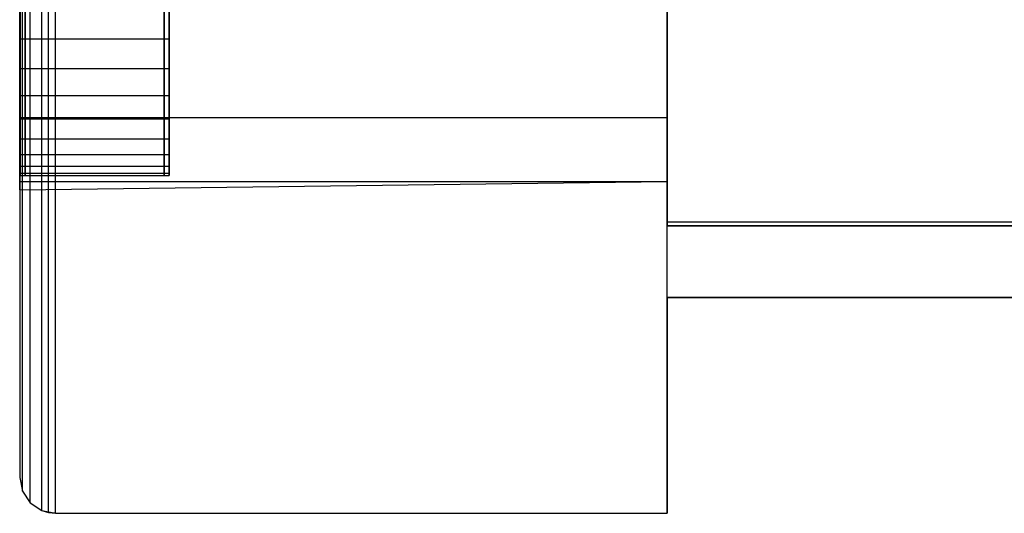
# Model space of a CAD drawing. Extents: x 0.1 to 19.8, y 1 to 3.5.
# Tile 1 of 30: x 0.098 to 0.637, y 1.002 to 1.272. Entities that reach past the tile are written whole.
import ezdxf

# ---------------------------------------------------------------- set-up
doc = ezdxf.new("R2010")
doc.units = 0
doc.header["$MEASUREMENT"] = 0
doc.layers.get('0').update_dxf_attribs({"color": 13, "linetype": 'CONTINUOUS'})

# ---------------------------------------------------------------- blocks, each defined once
blk = doc.blocks.new('OUTLINE_S_STL_2')
at = {"color": 0}
for p, q in [((0.11427, 1.002, -3.62167), (0.11427, 3.48156, -3.62167)), ((0.11427, 1.002, -3.62167), (0.11427, 3.48156, -3.62167)), ((0.11811, 1.00163, -3.62205), (0.11811, 3.48194, -3.62205)), ((0.11811, 1.00163, -3.62205), (0.11811, 3.48194, -3.62205)), ((0.45276, 1.00163, -3.62205), (0.45276, 3.48194, -3.62205)), ((0.45276, 1.00163, -3.62205), (0.45276, 3.48194, -3.62205)), ((0.10419, 1.00739, -3.61628), (0.10419, 3.47618, -3.61628)), ((0.10419, 1.00739, -3.61628), (0.10419, 3.47618, -3.61628)), ((0.11058, 1.00312, -3.62055), (0.11058, 3.48044, -3.62055)), ((0.11058, 1.00312, -3.62055), (0.11058, 3.48044, -3.62055)), ((0.09992, 1.01378, -3.6099), (0.09992, 3.46979, -3.6099)), ((0.09992, 1.01378, -3.6099), (0.09992, 3.46979, -3.6099)), ((0.09843, 3.46226), (0.09843, 1.02131)), ((0.09843, 3.46226, -3.60236), (0.09843, 1.02131, -3.60236)), ((0.09843, 3.46226), (0.09843, 1.02131)), ((0.09843, 3.46226, -3.60236), (0.09843, 1.02131, -3.60236)), ((0.45276, 3.32446), (0.45276, 1.15911)), ((0.45276, 3.32446), (0.45276, 1.15911)), ((0.45276, 1.16107, -3.52554), (0.45276, 3.32249, -3.52554)), ((0.45276, 1.16107, -3.16819), (0.45276, 3.32249, -3.16819)), ((0.45276, 1.16107, -3.53966), (0.45276, 3.32249, -3.53966)), ((0.09843, 1.2184, -0.79549), (0.09843, 1.28043, -0.83831)), ((0.09843, 1.28043, -0.54382), (0.09843, 1.2184, -0.58663)), ((0.09843, 1.28043, -2.82126), (0.09843, 1.2184, -2.86408)), ((0.09843, 1.2184, -3.07293), (0.09843, 1.28043, -3.11575)), ((0.09843, 1.2184, -3.07293), (0.09843, 1.28043, -3.11575)), ((0.09843, 1.28043, -2.82126), (0.09843, 1.2184, -2.86408)), ((0.09843, 1.28043, -0.54382), (0.09843, 1.2184, -0.58663)), ((0.09843, 1.2184, -0.79549), (0.09843, 1.28043, -0.83831)), ((0.09867, 1.26147, -0.5615), (0.09867, 1.27902, -0.55285)), ((0.09867, 1.27902, -0.82928), (0.09867, 1.26147, -0.82063)), ((0.09867, 1.27902, -0.82928), (0.09867, 1.26147, -0.82063)), ((0.09867, 1.26147, -0.5615), (0.09867, 1.27902, -0.55285)), ((0.1015, 1.27902, -3.10672), (0.1015, 1.26147, -3.09807)), ((0.1015, 1.26147, -2.83894), (0.1015, 1.27902, -2.83029)), ((0.1015, 1.26147, -2.83894), (0.1015, 1.27902, -2.83029)), ((0.1015, 1.27902, -3.10672), (0.1015, 1.26147, -3.09807)), ((0.17741, 1.26147, -0.82063), (0.17741, 1.27902, -0.82928)), ((0.17741, 1.27902, -0.55285), (0.17741, 1.26147, -0.5615)), ((0.17741, 1.26147, -0.82063), (0.17741, 1.27902, -0.82928)), ((0.17741, 1.27902, -0.55285), (0.17741, 1.26147, -0.5615)), ((0.18024, 1.27902, -2.83029), (0.18024, 1.26147, -2.83894)), ((0.18024, 1.26147, -3.09807), (0.18024, 1.27902, -3.10672)), ((0.18024, 1.27902, -2.83029), (0.18024, 1.26147, -2.83894)), ((0.18024, 1.26147, -3.09807), (0.18024, 1.27902, -3.10672)), ((0.45276, 1.28043, -0.83831), (0.45276, 1.2184, -0.79549)), ((0.45276, 1.2184, -0.58663), (0.45276, 1.28043, -0.54382)), ((0.45276, 1.28043, -3.11575), (0.45276, 1.2184, -3.07293)), ((0.45276, 1.2184, -2.86408), (0.45276, 1.28043, -2.82126)), ((0.45276, 1.28043, -3.11575), (0.45276, 1.2184, -3.07293)), ((0.45276, 1.2184, -2.86408), (0.45276, 1.28043, -2.82126)), ((0.45276, 1.2184, -0.58663), (0.45276, 1.28043, -0.54382)), ((0.45276, 1.28043, -0.83831), (0.45276, 1.2184, -0.79549)), ((0.09867, 1.2452, -0.57237), (0.09867, 1.26147, -0.5615)), ((0.09867, 1.26147, -0.82063), (0.09867, 1.2452, -0.80975)), ((0.09867, 1.26147, -0.82063), (0.09867, 1.2452, -0.80975)), ((0.09867, 1.26147, -0.82063), (0.17741, 1.26147, -0.82063)), ((0.09867, 1.26147, -0.82063), (0.17741, 1.26147, -0.82063)), ((0.09867, 1.26147, -0.5615), (0.17741, 1.26147, -0.5615)), ((0.09867, 1.2452, -0.57237), (0.09867, 1.26147, -0.5615)), ((0.09867, 1.26147, -0.5615), (0.17741, 1.26147, -0.5615)), ((0.1015, 1.26147, -3.09807), (0.1015, 1.2452, -3.08719)), ((0.1015, 1.2452, -2.84981), (0.1015, 1.26147, -2.83894)), ((0.1015, 1.26147, -2.83894), (0.18024, 1.26147, -2.83894)), ((0.1015, 1.2452, -2.84981), (0.1015, 1.26147, -2.83894)), ((0.1015, 1.26147, -2.83894), (0.18024, 1.26147, -2.83894)), ((0.1015, 1.26147, -3.09807), (0.1015, 1.2452, -3.08719)), ((0.1015, 1.26147, -3.09807), (0.18024, 1.26147, -3.09807)), ((0.1015, 1.26147, -3.09807), (0.18024, 1.26147, -3.09807)), ((0.17741, 1.2452, -0.80975), (0.17741, 1.26147, -0.82063)), ((0.17741, 1.26147, -0.5615), (0.17741, 1.2452, -0.57237)), ((0.17741, 1.2452, -0.80975), (0.17741, 1.26147, -0.82063)), ((0.17741, 1.26147, -0.5615), (0.17741, 1.2452, -0.57237)), ((0.18024, 1.26147, -2.83894), (0.18024, 1.2452, -2.84981)), ((0.18024, 1.2452, -3.08719), (0.18024, 1.26147, -3.09807)), ((0.18024, 1.26147, -2.83894), (0.18024, 1.2452, -2.84981)), ((0.18024, 1.2452, -3.08719), (0.18024, 1.26147, -3.09807)), ((0.09867, 1.23048, -0.58528), (0.09867, 1.2452, -0.57237)), ((0.09867, 1.2452, -0.80975), (0.09867, 1.23048, -0.79685)), ((0.09867, 1.2452, -0.80975), (0.09867, 1.23048, -0.79685)), ((0.09867, 1.2452, -0.80975), (0.17741, 1.2452, -0.80975)), ((0.09867, 1.2452, -0.80975), (0.17741, 1.2452, -0.80975)), ((0.09867, 1.2452, -0.57237), (0.17741, 1.2452, -0.57237)), ((0.09867, 1.23048, -0.58528), (0.09867, 1.2452, -0.57237)), ((0.09867, 1.2452, -0.57237), (0.17741, 1.2452, -0.57237)), ((0.1015, 1.2452, -3.08719), (0.1015, 1.23048, -3.07429)), ((0.1015, 1.23048, -2.86272), (0.1015, 1.2452, -2.84981)), ((0.1015, 1.2452, -2.84981), (0.18024, 1.2452, -2.84981)), ((0.1015, 1.23048, -2.86272), (0.1015, 1.2452, -2.84981)), ((0.1015, 1.2452, -2.84981), (0.18024, 1.2452, -2.84981)), ((0.1015, 1.2452, -3.08719), (0.1015, 1.23048, -3.07429)), ((0.1015, 1.2452, -3.08719), (0.18024, 1.2452, -3.08719)), ((0.1015, 1.2452, -3.08719), (0.18024, 1.2452, -3.08719)), ((0.17741, 1.23048, -0.79685), (0.17741, 1.2452, -0.80975)), ((0.17741, 1.2452, -0.57237), (0.17741, 1.23048, -0.58528)), ((0.17741, 1.23048, -0.79685), (0.17741, 1.2452, -0.80975)), ((0.17741, 1.2452, -0.57237), (0.17741, 1.23048, -0.58528)), ((0.18024, 1.2452, -2.84981), (0.18024, 1.23048, -2.86272)), ((0.18024, 1.23048, -3.07429), (0.18024, 1.2452, -3.08719)), ((0.18024, 1.2452, -2.84981), (0.18024, 1.23048, -2.86272)), ((0.18024, 1.23048, -3.07429), (0.18024, 1.2452, -3.08719)), ((0.09867, 1.21758, -0.59999), (0.09867, 1.23048, -0.58528)), ((0.09867, 1.23048, -0.79685), (0.09867, 1.21758, -0.78214)), ((0.09867, 1.23048, -0.79685), (0.09867, 1.21758, -0.78214)), ((0.09867, 1.23048, -0.79685), (0.17741, 1.23048, -0.79685)), ((0.09867, 1.23048, -0.79685), (0.17741, 1.23048, -0.79685)), ((0.09867, 1.23048, -0.58528), (0.17741, 1.23048, -0.58528)), ((0.09867, 1.21758, -0.59999), (0.09867, 1.23048, -0.58528)), ((0.09867, 1.23048, -0.58528), (0.17741, 1.23048, -0.58528)), ((0.1015, 1.23048, -3.07429), (0.1015, 1.21758, -3.05958)), ((0.1015, 1.21758, -2.87743), (0.1015, 1.23048, -2.86272)), ((0.1015, 1.23048, -2.86272), (0.18024, 1.23048, -2.86272)), ((0.1015, 1.21758, -2.87743), (0.1015, 1.23048, -2.86272)), ((0.1015, 1.23048, -2.86272), (0.18024, 1.23048, -2.86272)), ((0.1015, 1.23048, -3.07429), (0.1015, 1.21758, -3.05958)), ((0.1015, 1.23048, -3.07429), (0.18024, 1.23048, -3.07429)), ((0.1015, 1.23048, -3.07429), (0.18024, 1.23048, -3.07429)), ((0.17741, 1.21758, -0.78214), (0.17741, 1.23048, -0.79685)), ((0.17741, 1.23048, -0.58528), (0.17741, 1.21758, -0.59999)), ((0.17741, 1.21758, -0.78214), (0.17741, 1.23048, -0.79685)), ((0.17741, 1.23048, -0.58528), (0.17741, 1.21758, -0.59999)), ((0.18024, 1.23048, -2.86272), (0.18024, 1.21758, -2.87743)), ((0.18024, 1.21758, -3.05958), (0.18024, 1.23048, -3.07429)), ((0.18024, 1.23048, -2.86272), (0.18024, 1.21758, -2.87743)), ((0.18024, 1.21758, -3.05958), (0.18024, 1.23048, -3.07429)), ((0.09843, 1.18337, -0.72875), (0.09843, 1.2184, -0.79549)), ((0.09843, 1.2184, -0.58663), (0.09843, 1.18337, -0.65338)), ((0.09843, 1.2184, -2.86408), (0.09843, 1.18337, -2.93082)), ((0.09843, 1.18337, -3.00619), (0.09843, 1.2184, -3.07293)), ((0.09843, 1.2184, -3.07293), (0.45276, 1.2184, -3.07293)), ((0.09843, 1.2184, -3.07293), (0.45276, 1.2184, -3.07293)), ((0.09843, 1.18337, -3.00619), (0.09843, 1.2184, -3.07293)), ((0.09843, 1.2184, -2.86408), (0.09843, 1.18337, -2.93082)), ((0.09843, 1.2184, -2.86408), (0.45276, 1.2184, -2.86408)), ((0.09843, 1.2184, -2.86408), (0.45276, 1.2184, -2.86408)), ((0.09843, 1.2184, -0.79549), (0.45276, 1.2184, -0.79549)), ((0.09843, 1.18337, -0.72875), (0.09843, 1.2184, -0.79549)), ((0.09843, 1.2184, -0.58663), (0.09843, 1.18337, -0.65338)), ((0.09843, 1.2184, -0.58663), (0.45276, 1.2184, -0.58663)), ((0.09843, 1.2184, -0.58663), (0.45276, 1.2184, -0.58663)), ((0.09843, 1.2184, -0.79549), (0.45276, 1.2184, -0.79549)), ((0.45276, 1.2184, -0.79549), (0.45276, 1.18337, -0.72875)), ((0.45276, 1.18337, -0.65338), (0.45276, 1.2184, -0.58663)), ((0.45276, 1.2184, -3.07293), (0.45276, 1.18337, -3.00619)), ((0.45276, 1.18337, -2.93082), (0.45276, 1.2184, -2.86408)), ((0.45276, 1.2184, -3.07293), (0.45276, 1.18337, -3.00619)), ((0.45276, 1.18337, -2.93082), (0.45276, 1.2184, -2.86408)), ((0.45276, 1.2184, -0.79549), (0.45276, 1.18337, -0.72875)), ((0.45276, 1.18337, -0.65338), (0.45276, 1.2184, -0.58663)), ((0.09867, 1.20671, -0.61626), (0.09867, 1.21758, -0.59999)), ((0.09867, 1.21758, -0.78214), (0.09867, 1.20671, -0.76587)), ((0.09867, 1.21758, -0.78214), (0.09867, 1.20671, -0.76587)), ((0.09867, 1.21758, -0.78214), (0.17741, 1.21758, -0.78214)), ((0.09867, 1.21758, -0.78214), (0.17741, 1.21758, -0.78214)), ((0.09867, 1.21758, -0.59999), (0.17741, 1.21758, -0.59999)), ((0.09867, 1.20671, -0.61626), (0.09867, 1.21758, -0.59999)), ((0.09867, 1.21758, -0.59999), (0.17741, 1.21758, -0.59999)), ((0.1015, 1.21758, -3.05958), (0.1015, 1.20671, -3.04331)), ((0.1015, 1.20671, -2.8937), (0.1015, 1.21758, -2.87743)), ((0.1015, 1.21758, -2.87743), (0.18024, 1.21758, -2.87743)), ((0.1015, 1.20671, -2.8937), (0.1015, 1.21758, -2.87743)), ((0.1015, 1.21758, -2.87743), (0.18024, 1.21758, -2.87743)), ((0.1015, 1.21758, -3.05958), (0.1015, 1.20671, -3.04331)), ((0.1015, 1.21758, -3.05958), (0.18024, 1.21758, -3.05958)), ((0.1015, 1.21758, -3.05958), (0.18024, 1.21758, -3.05958)), ((0.17741, 1.20671, -0.76587), (0.17741, 1.21758, -0.78214)), ((0.17741, 1.21758, -0.59999), (0.17741, 1.20671, -0.61626)), ((0.17741, 1.20671, -0.76587), (0.17741, 1.21758, -0.78214)), ((0.17741, 1.21758, -0.59999), (0.17741, 1.20671, -0.61626)), ((0.18024, 1.21758, -2.87743), (0.18024, 1.20671, -2.8937)), ((0.18024, 1.20671, -3.04331), (0.18024, 1.21758, -3.05958)), ((0.18024, 1.21758, -2.87743), (0.18024, 1.20671, -2.8937)), ((0.18024, 1.20671, -3.04331), (0.18024, 1.21758, -3.05958)), ((0.09867, 1.19805, -0.63381), (0.09867, 1.20671, -0.61626)), ((0.09867, 1.20671, -0.76587), (0.09867, 1.19805, -0.74832)), ((0.09867, 1.20671, -0.76587), (0.09867, 1.19805, -0.74832)), ((0.09867, 1.20671, -0.76587), (0.17741, 1.20671, -0.76587)), ((0.09867, 1.20671, -0.76587), (0.17741, 1.20671, -0.76587)), ((0.09867, 1.20671, -0.61626), (0.17741, 1.20671, -0.61626)), ((0.09867, 1.19805, -0.63381), (0.09867, 1.20671, -0.61626)), ((0.09867, 1.20671, -0.61626), (0.17741, 1.20671, -0.61626)), ((0.1015, 1.20671, -3.04331), (0.1015, 1.19805, -3.02576)), ((0.1015, 1.19805, -2.91125), (0.1015, 1.20671, -2.8937)), ((0.1015, 1.20671, -2.8937), (0.18024, 1.20671, -2.8937)), ((0.1015, 1.19805, -2.91125), (0.1015, 1.20671, -2.8937)), ((0.1015, 1.20671, -2.8937), (0.18024, 1.20671, -2.8937)), ((0.1015, 1.20671, -3.04331), (0.1015, 1.19805, -3.02576)), ((0.1015, 1.20671, -3.04331), (0.18024, 1.20671, -3.04331)), ((0.1015, 1.20671, -3.04331), (0.18024, 1.20671, -3.04331)), ((0.17741, 1.19805, -0.74832), (0.17741, 1.20671, -0.76587)), ((0.17741, 1.20671, -0.61626), (0.17741, 1.19805, -0.63381)), ((0.17741, 1.19805, -0.74832), (0.17741, 1.20671, -0.76587)), ((0.17741, 1.20671, -0.61626), (0.17741, 1.19805, -0.63381)), ((0.18024, 1.20671, -2.8937), (0.18024, 1.19805, -2.91125)), ((0.18024, 1.19805, -3.02576), (0.18024, 1.20671, -3.04331)), ((0.18024, 1.20671, -2.8937), (0.18024, 1.19805, -2.91125)), ((0.18024, 1.19805, -3.02576), (0.18024, 1.20671, -3.04331)), ((0.09867, 1.19176, -0.65234), (0.09867, 1.19805, -0.63381)), ((0.09867, 1.19805, -0.74832), (0.09867, 1.19176, -0.72978)), ((0.09867, 1.19805, -0.74832), (0.09867, 1.19176, -0.72978)), ((0.09867, 1.19805, -0.74832), (0.17741, 1.19805, -0.74832)), ((0.09867, 1.19805, -0.74832), (0.17741, 1.19805, -0.74832)), ((0.09867, 1.19805, -0.63381), (0.17741, 1.19805, -0.63381)), ((0.09867, 1.19176, -0.65234), (0.09867, 1.19805, -0.63381)), ((0.09867, 1.19805, -0.63381), (0.17741, 1.19805, -0.63381)), ((0.1015, 1.19805, -3.02576), (0.1015, 1.19176, -3.00722)), ((0.1015, 1.19176, -2.92978), (0.1015, 1.19805, -2.91125)), ((0.1015, 1.19805, -2.91125), (0.18024, 1.19805, -2.91125)), ((0.1015, 1.19176, -2.92978), (0.1015, 1.19805, -2.91125)), ((0.1015, 1.19805, -2.91125), (0.18024, 1.19805, -2.91125)), ((0.1015, 1.19805, -3.02576), (0.1015, 1.19176, -3.00722)), ((0.1015, 1.19805, -3.02576), (0.18024, 1.19805, -3.02576)), ((0.1015, 1.19805, -3.02576), (0.18024, 1.19805, -3.02576)), ((0.17741, 1.19176, -0.72978), (0.17741, 1.19805, -0.74832)), ((0.17741, 1.19805, -0.63381), (0.17741, 1.19176, -0.65234)), ((0.17741, 1.19176, -0.72978), (0.17741, 1.19805, -0.74832)), ((0.17741, 1.19805, -0.63381), (0.17741, 1.19176, -0.65234)), ((0.18024, 1.19805, -2.91125), (0.18024, 1.19176, -2.92978)), ((0.18024, 1.19176, -3.00722), (0.18024, 1.19805, -3.02576)), ((0.18024, 1.19805, -2.91125), (0.18024, 1.19176, -2.92978)), ((0.18024, 1.19176, -3.00722), (0.18024, 1.19805, -3.02576)), ((0.09867, 1.18795, -0.67154), (0.09867, 1.19176, -0.65234)), ((0.09867, 1.19176, -0.72978), (0.09867, 1.18795, -0.71059)), ((0.09867, 1.19176, -0.72978), (0.09867, 1.18795, -0.71059)), ((0.09867, 1.19176, -0.72978), (0.17741, 1.19176, -0.72978)), ((0.09867, 1.19176, -0.72978), (0.17741, 1.19176, -0.72978)), ((0.09867, 1.19176, -0.65234), (0.17741, 1.19176, -0.65234)), ((0.09867, 1.18795, -0.67154), (0.09867, 1.19176, -0.65234)), ((0.09867, 1.19176, -0.65234), (0.17741, 1.19176, -0.65234)), ((0.1015, 1.19176, -3.00722), (0.1015, 1.18795, -2.98803)), ((0.1015, 1.18795, -2.94898), (0.1015, 1.19176, -2.92978)), ((0.1015, 1.19176, -2.92978), (0.18024, 1.19176, -2.92978)), ((0.1015, 1.18795, -2.94898), (0.1015, 1.19176, -2.92978)), ((0.1015, 1.19176, -2.92978), (0.18024, 1.19176, -2.92978)), ((0.1015, 1.19176, -3.00722), (0.1015, 1.18795, -2.98803)), ((0.1015, 1.19176, -3.00722), (0.18024, 1.19176, -3.00722)), ((0.1015, 1.19176, -3.00722), (0.18024, 1.19176, -3.00722)), ((0.17741, 1.18795, -0.71059), (0.17741, 1.19176, -0.72978)), ((0.17741, 1.19176, -0.65234), (0.17741, 1.18795, -0.67154)), ((0.17741, 1.18795, -0.71059), (0.17741, 1.19176, -0.72978)), ((0.17741, 1.19176, -0.65234), (0.17741, 1.18795, -0.67154)), ((0.18024, 1.19176, -2.92978), (0.18024, 1.18795, -2.94898)), ((0.18024, 1.18795, -2.98803), (0.18024, 1.19176, -3.00722)), ((0.18024, 1.19176, -2.92978), (0.18024, 1.18795, -2.94898)), ((0.18024, 1.18795, -2.98803), (0.18024, 1.19176, -3.00722)), ((0.09867, 1.18667, -0.69106), (0.09867, 1.18795, -0.67154)), ((0.09867, 1.18795, -0.71059), (0.09867, 1.18667, -0.69106)), ((0.09867, 1.18795, -0.71059), (0.09867, 1.18667, -0.69106)), ((0.09867, 1.18795, -0.71059), (0.17741, 1.18795, -0.71059)), ((0.09867, 1.18795, -0.71059), (0.17741, 1.18795, -0.71059)), ((0.09867, 1.18795, -0.67154), (0.17741, 1.18795, -0.67154)), ((0.09867, 1.18667, -0.69106), (0.09867, 1.18795, -0.67154)), ((0.09867, 1.18795, -0.67154), (0.17741, 1.18795, -0.67154)), ((0.09867, 1.18667, -0.69106), (0.17741, 1.18667, -0.69106)), ((0.09867, 1.18667, -0.69106), (0.17741, 1.18667, -0.69106)), ((0.1015, 1.18795, -2.98803), (0.1015, 1.18667, -2.9685)), ((0.1015, 1.18667, -2.9685), (0.1015, 1.18795, -2.94898)), ((0.1015, 1.18795, -2.94898), (0.18024, 1.18795, -2.94898)), ((0.1015, 1.18667, -2.9685), (0.1015, 1.18795, -2.94898)), ((0.1015, 1.18795, -2.94898), (0.18024, 1.18795, -2.94898)), ((0.1015, 1.18795, -2.98803), (0.1015, 1.18667, -2.9685)), ((0.1015, 1.18795, -2.98803), (0.18024, 1.18795, -2.98803)), ((0.1015, 1.18795, -2.98803), (0.18024, 1.18795, -2.98803)), ((0.1015, 1.18667, -2.9685), (0.18024, 1.18667, -2.9685)), ((0.1015, 1.18667, -2.9685), (0.18024, 1.18667, -2.9685)), ((0.17741, 1.18667, -0.69106), (0.17741, 1.18795, -0.71059)), ((0.17741, 1.18795, -0.67154), (0.17741, 1.18667, -0.69106)), ((0.17741, 1.18667, -0.69106), (0.17741, 1.18795, -0.71059)), ((0.17741, 1.18795, -0.67154), (0.17741, 1.18667, -0.69106)), ((0.18024, 1.18795, -2.94898), (0.18024, 1.18667, -2.9685)), ((0.18024, 1.18667, -2.9685), (0.18024, 1.18795, -2.98803)), ((0.18024, 1.18795, -2.94898), (0.18024, 1.18667, -2.9685)), ((0.18024, 1.18667, -2.9685), (0.18024, 1.18795, -2.98803)), ((0.09843, 1.18337, -0.65338), (0.09843, 1.17879, -0.69106)), ((0.09843, 1.17879, -0.69106), (0.09843, 1.18337, -0.72875)), ((0.09843, 1.18337, -2.93082), (0.09843, 1.18337, -3.00619)), ((0.09843, 1.18337, -3.00619), (0.45276, 1.18337, -3.00619)), ((0.09843, 1.18337, -3.00619), (0.45276, 1.18337, -3.00619)), ((0.09843, 1.18337, -2.93082), (0.09843, 1.18337, -3.00619)), ((0.09843, 1.18337, -2.93082), (0.45276, 1.18337, -2.93082)), ((0.09843, 1.18337, -2.93082), (0.45276, 1.18337, -2.93082)), ((0.09843, 1.18337, -0.72875), (0.45276, 1.18337, -0.72875)), ((0.09843, 1.18337, -0.72875), (0.45276, 1.18337, -0.72875)), ((0.09843, 1.17879, -0.69106), (0.09843, 1.18337, -0.72875)), ((0.09843, 1.17879, -0.69106), (0.45276, 1.18337, -0.72875)), ((0.09843, 1.17879, -0.69106), (0.45276, 1.18337, -0.72875)), ((0.09843, 1.17879, -0.69106), (0.45276, 1.18337, -0.65338)), ((0.09843, 1.17879, -0.69106), (0.45276, 1.18337, -0.65338)), ((0.09843, 1.18337, -0.65338), (0.09843, 1.17879, -0.69106)), ((0.09843, 1.18337, -0.65338), (0.45276, 1.18337, -0.65338)), ((0.09843, 1.18337, -0.65338), (0.45276, 1.18337, -0.65338)), ((0.45276, 1.18337, -0.72875), (0.45276, 1.18337, -0.65338)), ((0.45276, 1.18337, -3.00619), (0.45276, 1.18337, -2.93082)), ((0.45276, 1.18337, -3.00619), (0.45276, 1.18337, -2.93082)), ((0.45276, 1.18337, -0.72875), (0.45276, 1.18337, -0.65338)), ((19.42913, 1.16107, -3.52554), (0.45276, 1.16107, -3.52554)), ((19.42913, 1.16107, -3.16819), (0.45276, 1.16107, -3.16819)), ((19.42913, 1.16107, -3.53966), (0.45276, 1.16107, -3.53966)), ((19.42913, 1.15911, -3.54331), (0.45276, 1.15911, -3.54331)), ((0.45276, 1.15911, -3.54331), (0.45276, 1.15911)), ((0.45276, 1.15911), (19.42913, 1.15911)), ((0.45276, 1.11974, -3.54331), (0.45276, 1.15911, -3.54331)), ((19.42913, 1.15911, -3.54331), (0.45276, 1.15911, -3.54331)), ((0.45276, 1.15911, -3.54331), (0.45276, 1.15911)), ((0.45276, 1.11974, -3.54331), (0.45276, 1.15911, -3.54331)), ((0.45276, 1.15911), (19.42913, 1.15911)), ((19.42913, 1.11974), (0.45276, 1.11974)), ((0.45276, 1.11974), (0.45276, 1.11974, -3.54331)), ((0.45276, 1.11974, -3.54331), (19.42913, 1.11974, -3.54331)), ((0.45276, 1.11974, -3.54331), (19.42913, 1.11974, -3.54331)), ((0.45276, 1.11974), (0.45276, 1.11974, -3.54331)), ((0.45276, 1.11974), (0.45276, 1.00163)), ((0.45276, 1.11974), (0.45276, 1.00163)), ((19.42913, 1.11974), (0.45276, 1.11974)), ((0.09843, 1.02131), (0.09992, 1.01378)), ((0.09843, 1.02131, -3.60236), (0.09843, 1.02131)), ((0.09843, 1.02131), (0.09992, 1.01378)), ((0.09843, 1.02131, -3.60236), (0.09843, 1.02131)), ((0.09843, 1.02131, -3.60236), (0.09992, 1.01378, -3.6099)), ((0.09843, 1.02131, -3.60236), (0.09992, 1.01378, -3.6099)), ((0.09992, 1.01378), (0.10419, 1.00739)), ((0.09992, 1.01378), (0.10419, 1.00739)), ((0.09992, 1.01378), (0.09992, 1.01378, -3.6099)), ((0.09992, 1.01378, -3.6099), (0.10419, 1.00739, -3.61628)), ((0.09992, 1.01378), (0.09992, 1.01378, -3.6099)), ((0.09992, 1.01378, -3.6099), (0.10419, 1.00739, -3.61628)), ((0.10419, 1.00739), (0.11058, 1.00312)), ((0.10419, 1.00739), (0.11058, 1.00312)), ((0.10419, 1.00739), (0.10419, 1.00739, -3.61628)), ((0.10419, 1.00739, -3.61628), (0.11058, 1.00312, -3.62055)), ((0.10419, 1.00739), (0.10419, 1.00739, -3.61628)), ((0.10419, 1.00739, -3.61628), (0.11058, 1.00312, -3.62055)), ((0.11058, 1.00312), (0.11811, 1.00163)), ((0.11058, 1.00312), (0.11811, 1.00163)), ((0.11058, 1.00312), (0.11427, 1.002, -3.62167)), ((0.11058, 1.00312), (0.11427, 1.002, -3.62167)), ((0.11058, 1.00312), (0.11058, 1.00312, -3.62055)), ((0.11058, 1.00312, -3.62055), (0.11427, 1.002, -3.62167)), ((0.11058, 1.00312), (0.11058, 1.00312, -3.62055)), ((0.11058, 1.00312, -3.62055), (0.11427, 1.002, -3.62167)), ((0.11811, 1.00163), (0.11427, 1.002, -3.62167)), ((0.11427, 1.002, -3.62167), (0.11811, 1.00163, -3.62205)), ((0.11811, 1.00163), (0.11427, 1.002, -3.62167)), ((0.11427, 1.002, -3.62167), (0.11811, 1.00163, -3.62205)), ((0.11811, 1.00163), (0.45276, 1.00163)), ((0.11811, 1.00163, -3.62205), (0.45276, 1.00163, -3.62205)), ((0.11811, 1.00163), (0.45276, 1.00163)), ((0.11811, 1.00163), (0.11811, 1.00163, -3.62205)), ((0.11811, 1.00163, -3.62205), (0.45276, 1.00163, -3.62205)), ((0.11811, 1.00163), (0.11811, 1.00163, -3.62205)), ((0.45276, 1.00163), (0.45276, 1.00163, -3.62205)), ((0.45276, 1.00163), (0.45276, 1.00163, -3.62205))]:
    blk.add_line(p, q, dxfattribs=at)
blk = doc.blocks.new('GRUPUJ_1')
at = {"color": 0}
for p, q in [((0.35433, 2.25351, 3.62205), (0.35433, 0.15748, 3.62205)), ((0.35433, 0.15748, 3.62205), (19.33071, 0.15748, 3.62205))]:
    blk.add_line(p, q, dxfattribs=at)
blk.add_blockref('OUTLINE_S_STL_2', (-0.09843, -1.00163, 3.62205), dxfattribs=at)

msp = doc.modelspace()

# ---------------------------------------------------------------- block references
at = {"color": 0}
msp.add_blockref('GRUPUJ_1', (0.09843, 1.00163, -3.62205), dxfattribs=at)

doc.saveas('drawing.dxf')
